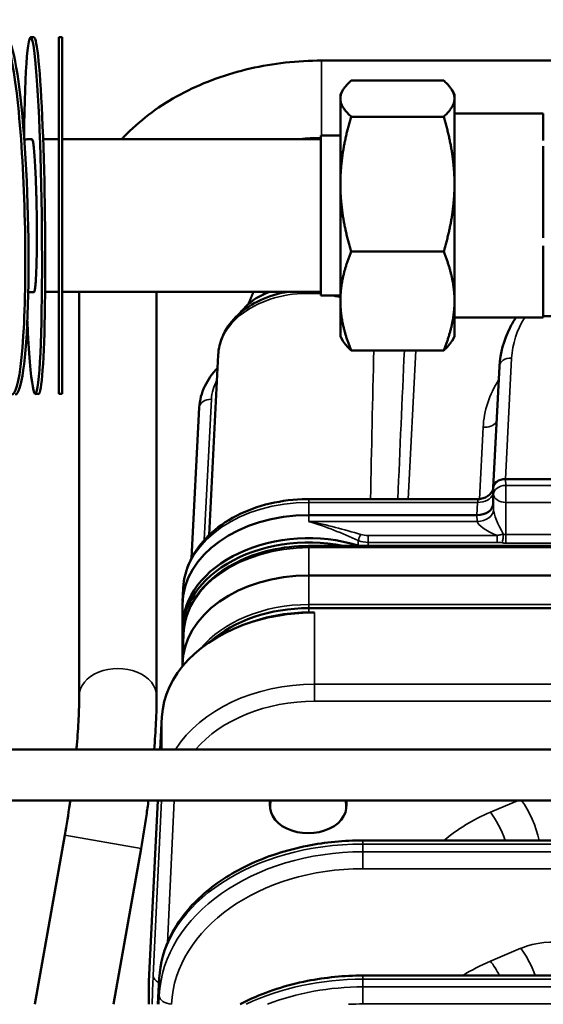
# Model space of a CAD drawing. Header units: inches. Extents: x 1 to 271, y 5 to 171.
# Tile 13 of 256: x 42.26 to 44.83, y 61.5 to 66.33. Entities that reach past the tile are written whole.
import ezdxf

# ---------------------------------------------------------------- set-up
doc = ezdxf.new("R2010")
doc.units = ezdxf.units.IN
doc.header["$LTSCALE"] = 8
doc.header["$MEASUREMENT"] = 0
doc.layers.add('Visible (ANSI)', color=7, linetype='Continuous', lineweight=50)
doc.layers.add('Visible Narrow (ANSI)', color=7, linetype='Continuous', lineweight=35)

msp = doc.modelspace()

# ---------------------------------------------------------------- linework, layer by layer
at = {"layer": 'Visible (ANSI)'}
for p, q in [((42.3287, 66.2453), (42.3127, 66.2451)), ((42.4508, 66.2463), (42.4508, 64.4963)), ((42.4668, 66.2463), (42.4508, 66.2463)), ((42.4668, 66.2463), (42.4668, 64.4963)), ((48.3458, 66.131), (43.7408, 66.131)), ((43.8858, 66.0332), (44.3398, 66.0332)), ((43.8328, 65.9648), (43.8449, 65.9857)), ((44.3928, 65.9648), (44.3807, 65.9857)), ((43.8328, 65.9648), (43.8328, 65.9445)), ((43.8328, 65.9445), (43.8328, 65.5249)), ((44.3928, 65.9445), (44.3928, 65.9648)), ((44.3928, 65.5249), (44.3928, 65.9445)), ((43.8858, 65.8558), (44.3398, 65.8558)), ((44.3928, 65.8713), (44.8288, 65.8713)), ((44.8288, 65.8713), (44.8288, 65.7384)), ((43.7368, 65.7463), (42.4668, 65.7463)), ((43.7368, 64.9793), (43.7368, 65.7633)), ((43.8328, 65.7633), (43.7368, 65.7633)), ((44.8288, 65.7106), (44.8288, 65.2609)), ((43.8328, 65.5249), (43.8328, 64.9516)), ((44.3928, 64.9516), (44.3928, 65.5249)), ((44.8288, 65.223), (44.8288, 64.8937)), ((43.8858, 65.1939), (44.3398, 65.1939)), ((43.7368, 64.9963), (42.4668, 64.9963)), ((42.5508, 64.9963), (42.5508, 63.0143)), ((42.9308, 64.9963), (42.9308, 63.0143)), ((43.4572, 64.9846), (43.4572, 64.9963)), ((43.8328, 64.9793), (43.7368, 64.9793)), ((43.8328, 64.9516), (43.8328, 64.7778)), ((44.3928, 64.7778), (44.3928, 64.9516)), ((44.3928, 64.8713), (44.8288, 64.8713)), ((44.8288, 64.8777), (44.8288, 64.8937)), ((44.8288, 64.8777), (44.8288, 64.8713)), ((45.2373, 64.8777), (44.8288, 64.8777)), ((43.8328, 64.7778), (43.8449, 64.7568)), ((44.3928, 64.7778), (44.3807, 64.7568)), ((43.2331, 64.6877), (43.1894, 63.8044)), ((43.8858, 64.7093), (44.3398, 64.7093)), ((43.995, 64.6334), (43.995, 64.6333)), ((44.6134, 64.6311), (44.583, 64.0369)), ((43.9937, 64.5782), (43.9937, 64.5782)), ((43.993, 64.5498), (43.993, 64.5498)), ((43.9937, 64.5767), (43.9937, 64.5767)), ((42.3517, 64.4955), (42.3357, 64.4953)), ((42.4668, 64.4963), (42.4508, 64.4963)), ((44.1368, 64.489), (44.1368, 64.489)), ((43.9912, 64.4703), (43.9912, 64.4702)), ((43.1024, 63.6906), (43.1402, 64.4289)), ((44.6429, 64.0778), (46.3427, 64.0778)), ((44.5829, 64.0354), (44.5829, 63.9575)), ((43.6778, 63.9799), (44.5095, 63.9799)), ((43.6778, 63.901), (44.503, 63.901)), ((43.8092, 63.8242), (43.8092, 63.8242)), ((43.6778, 63.7501), (46.1003, 63.7501)), ((46.1003, 63.6058), (43.6778, 63.6058)), ((43.0614, 63.5429), (43.0582, 63.4779)), ((43.0578, 63.3494), (43.0578, 63.4626)), ((43.6778, 63.4449), (46.3371, 63.4449)), ((43.7065, 63.4237), (43.6778, 63.4237)), ((43.0609, 63.3929), (43.0599, 63.4116)), ((43.0578, 63.3494), (43.0578, 63.3282)), ((43.0578, 63.1674), (43.0578, 63.3282)), ((43.0632, 63.3183), (43.058, 63.1788)), ((43.0578, 63.1674), (43.0578, 63.1596)), ((43.4055, 63.0257), (43.4055, 63.0257)), ((42.9569, 62.9119), (42.949, 62.7515)), ((43.3528, 62.917), (43.3528, 62.917)), ((43.3584, 62.9194), (43.3584, 62.9194)), ((42.1448, 62.7515), (49.9026, 62.7515)), ((42.1448, 62.5015), (49.9026, 62.5015)), ((42.9367, 62.5015), (42.8928, 61.6135)), ((43.4873, 62.4733), (43.4873, 62.5015)), ((43.8623, 62.4733), (43.8623, 62.5015)), ((42.4802, 62.3315), (42.3339, 61.5015)), ((42.8545, 62.2655), (42.7197, 61.5015)), ((43.9435, 62.3055), (46.1589, 62.3055)), ((43.9435, 61.6425), (46.1589, 61.6425)), ((42.8928, 61.5015), (42.8928, 61.6135)), ((42.9376, 61.5015), (42.9442, 61.6294))]:
    msp.add_line(p, q, dxfattribs=at)
msp.add_arc((44.1966, 64.6486), 0.08, 226.3765, 226.3946, dxfattribs=at)
for centre, major_axis, ratio, start_param, end_param in [((42.198, 65.3675), (0.023, -0.8747), 0.097721, 5.798375, 10.018523), ((42.3242, 65.3702), (0.0115, -0.8749), 0.048923, 5.344309, 10.542798), ((42.2139, 65.3679), (0.023, -0.8747), 0.097721, 0, 3.141593), ((42.3402, 65.3704), (0.0115, -0.8749), 0.048923, 0, 3.141593), ((44.643, 64.0353), (-0.06, 0.0001), 0.707105, 4.714825, 6.284403), ((44.5029, 63.9576), (-0.08, 0.0001), 0.707105, 1.573232, 3.142811), ((43.6778, 63.4626), (-0.62, 0), 0.707107, 4.712389, 6.283185), ((43.6778, 63.3494), (-0.62, 0), 0.707107, 4.309673, 6.283185), ((43.6778, 63.3282), (-0.62, 0), 0.707107, 4.437275, 6.395733), ((43.9717, 63.8373), (-0.13, 0), 0.707107, 1.16808, 1.248723), ((43.6778, 63.1674), (-0.62, 0), 0.707107, 4.712389, 6.283185), ((43.6778, 63.0065), (0.62, 0), 0.707107, 1.570796, 2.466969), ((43.7065, 62.8933), (-0.75, 0), 0.707107, 4.712389, 5.126406), ((43.6778, 62.9853), (-0.62, 0), 0.707107, 4.712389, 5.168443), ((43.7065, 62.8933), (-0.75, 0), 0.707107, 5.126406, 6.248279), ((43.2228, 62.9278), (0.13, 0), 0.707107, 0.768509, 0.769136), ((43.2328, 62.9314), (0.1256, 0), 0.707107, 0.784844, 0.785446), ((43.6778, 63.3282), (0.62, 0), 0.707107, 4.049644, 4.049815), ((43.2228, 62.9066), (0.13, 0), 0.707107, 0.109247, 0.109424), ((43.6778, 62.9853), (-0.62, 0), 0.707107, 0.339242, 0.339309), ((43.6778, 63.0065), (-0.62, 0), 0.707107, 0.372856, 0.37292), ((43.6778, 63.0065), (-0.5838, 0), 0.707107, 0.333971, 0.334054), ((43.6778, 63.0065), (-0.5838, 0), 0.707107, 0.518944, 0.51895), ((43.6778, 62.9853), (0.62, 0), 0.707107, 3.65586, 3.655869), ((43.6778, 63.0065), (-0.62, 0), 0.707107, 0.54444, 0.544442), ((43.6748, 62.4733), (-0.1875, 0), 0.707107, 6.068956, 9.639007)]:
    msp.add_ellipse(centre, major_axis=major_axis, ratio=ratio, start_param=start_param, end_param=end_param, dxfattribs=at)
for points, knots in [([(43.7408, 66.131), (43.622, 66.131), (43.5032, 66.1177), (43.2753, 66.0654), (43.166, 66.0262), (42.9663, 65.9236), (42.8758, 65.8602), (42.7861, 65.7728), (42.7734, 65.7597), (42.761, 65.7463)], [4.712389, 4.712389, 4.712389, 4.712389, 5.0265482, 5.0265482, 5.3407075, 5.3407075, 5.6548668, 5.6548668, 5.7089094, 5.7089094, 5.7089094, 5.7089094]), ([(42.3193, 65.7452), (42.3116, 65.7451), (42.3039, 65.7449), (42.2912, 65.7447), (42.2862, 65.7446), (42.2813, 65.7445)], [4.76922034, 4.76922034, 4.76922034, 4.76922034, 4.77812241, 4.77812241, 4.78388463, 4.78388463, 4.78388463, 4.78388463]), ([(42.3291, 64.9953), (42.33, 64.9953), (42.3307, 64.9964), (42.3326, 65.0015), (42.3337, 65.0071), (42.3358, 65.0233), (42.3368, 65.034), (42.3385, 65.0571), (42.3393, 65.0717), (42.3407, 65.105), (42.3413, 65.1237), (42.3422, 65.1604), (42.3426, 65.1818), (42.3431, 65.2271), (42.3432, 65.2509), (42.3432, 65.2956), (42.3431, 65.3206), (42.3426, 65.371), (42.3422, 65.3963), (42.3413, 65.4422), (42.3407, 65.467), (42.3393, 65.5147), (42.3385, 65.5378), (42.3368, 65.5778), (42.3358, 65.5986), (42.3337, 65.6365), (42.3326, 65.6537), (42.3304, 65.6818), (42.3292, 65.6954), (42.3267, 65.7177), (42.3254, 65.7264), (42.323, 65.7384), (42.3218, 65.7427), (42.3201, 65.7449), (42.3197, 65.7452), (42.3193, 65.7451)], [1.644656, 1.644656, 1.644656, 1.644656, 1.763294, 1.763294, 1.939625, 1.939625, 2.115955, 2.115955, 2.292284, 2.292284, 2.468612, 2.468612, 2.644937, 2.644937, 2.821263, 2.821263, 2.997589, 2.997589, 3.173914, 3.173914, 3.350243, 3.350243, 3.526571, 3.526571, 3.702902, 3.702902, 3.879232, 3.879232, 4.055564, 4.055564, 4.231897, 4.231897, 4.408228, 4.408228, 4.465916, 4.465916, 4.465916, 4.465916]), ([(42.4508, 65.7462), (42.4431, 65.7462), (42.4354, 65.7462), (42.42, 65.7461), (42.4123, 65.7461), (42.3969, 65.746), (42.3892, 65.746), (42.379, 65.7459), (42.3764, 65.7458), (42.3739, 65.7458)], [4.71854983, 4.71854983, 4.71854983, 4.71854983, 4.72745183, 4.72745183, 4.73635383, 4.73635383, 4.74525583, 4.74525583, 4.74815474, 4.74815474, 4.74815474, 4.74815474]), ([(42.3291, 64.9952), (42.3221, 64.9951), (42.3151, 64.995), (42.3057, 64.9949), (42.3033, 64.9948), (42.301, 64.9948)], [4.76971879, 4.76971879, 4.76971879, 4.76971879, 4.77852117, 4.77852117, 4.78146233, 4.78146233, 4.78146233, 4.78146233]), ([(42.4508, 64.9962), (42.4438, 64.9962), (42.4367, 64.9962), (42.4226, 64.9962), (42.4156, 64.9961), (42.4015, 64.996), (42.3944, 64.996), (42.3862, 64.9959), (42.385, 64.9959), (42.3838, 64.9959)], [4.71904754, 4.71904754, 4.71904754, 4.71904754, 4.72785, 4.72785, 4.73665245, 4.73665245, 4.74545491, 4.74545491, 4.74694928, 4.74694928, 4.74694928, 4.74694928]), ([(43.5707, 64.9963), (43.5654, 64.9953), (43.5601, 64.9943), (43.5088, 64.9836), (43.4648, 64.9685), (43.3852, 64.9281), (43.3495, 64.9029), (43.2915, 64.8446), (43.2687, 64.8119), (43.2416, 64.748), (43.2346, 64.718), (43.2331, 64.6877)], [4.959787, 4.959787, 4.959787, 4.959787, 4.998411, 4.998411, 5.334834, 5.334834, 5.669367, 5.669367, 5.991779, 5.991779, 6.248257, 6.248257, 6.248257, 6.248257]), ([(44.6134, 64.6315), (44.6167, 64.6954), (44.6345, 64.7595), (44.6737, 64.8368), (44.6839, 64.8542), (44.6951, 64.8713)], [0.0017572, 0.0017572, 0.0017572, 0.0017572, 0.6670722, 0.6670722, 0.8650241, 0.8650241, 0.8650241, 0.8650241]), ([(43.1402, 64.4292), (43.1421, 64.4648), (43.1516, 64.5005), (43.1825, 64.5654), (43.2038, 64.5956), (43.2298, 64.6226)], [0.0011908, 0.0011908, 0.0011908, 0.0011908, 0.3535285, 0.3535285, 0.6941398, 0.6941398, 0.6941398, 0.6941398]), ([(44.5095, 63.9799), (44.5175, 63.9799), (44.5256, 63.9812), (44.5412, 63.9861), (44.5488, 63.9899), (44.5627, 63.9997), (44.5691, 64.0059), (44.5766, 64.0162), (44.5786, 64.0197), (44.5813, 64.0249), (44.5822, 64.0267), (44.5829, 64.0286)], [0, 0, 0, 0, 0.0612916, 0.0612916, 0.1244964, 0.1244964, 0.1912842, 0.1912842, 0.2219902, 0.2219902, 0.2376243, 0.2376243, 0.2376243, 0.2376243]), ([(43.0614, 63.5429), (43.0637, 63.5896), (43.0758, 63.6359), (43.1183, 63.7242), (43.1493, 63.7659), (43.2259, 63.8396), (43.2716, 63.8716), (43.3731, 63.9239), (43.4289, 63.9442), (43.546, 63.9719), (43.6072, 63.9792), (43.6716, 63.9799), (43.6747, 63.9799), (43.6778, 63.9799)], [0.034928, 0.034928, 0.034928, 0.034928, 0.32811, 0.32811, 0.633829, 0.633829, 0.941003, 0.941003, 1.248176, 1.248176, 1.55535, 1.55535, 1.570796, 1.570796, 1.570796, 1.570796]), ([(43.6813, 63.8695), (43.6804, 63.8697), (43.6794, 63.8699), (43.6783, 63.8701), (43.678, 63.8701), (43.6778, 63.8702)], [-0.007613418, -0.007613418, -0.007613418, -0.007613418, 0, 0, 0.001917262, 0.001917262, 0.001917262, 0.001917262]), ([(43.0632, 63.3183), (43.0649, 63.3647), (43.0768, 63.4108), (43.1192, 63.498), (43.1499, 63.539), (43.2266, 63.6118), (43.2725, 63.6436), (43.3751, 63.6955), (43.4317, 63.7157), (43.5508, 63.7429), (43.6131, 63.75), (43.6763, 63.7501), (43.677, 63.7501), (43.6778, 63.7501)], [0.026189, 0.026189, 0.026189, 0.026189, 0.331276, 0.331276, 0.640197, 0.640197, 0.949119, 0.949119, 1.25804, 1.25804, 1.566962, 1.566962, 1.570796, 1.570796, 1.570796, 1.570796]), ([(42.5508, 63.0143), (42.5508, 62.9801), (42.5499, 62.9423), (42.546, 62.8614), (42.5431, 62.8183), (42.5386, 62.766), (42.538, 62.7588), (42.5373, 62.7515)], [0.8004773, 0.8004773, 0.8004773, 0.8004773, 0.9605728, 0.9605728, 1.1206682, 1.1206682, 1.1460437, 1.1460437, 1.1460437, 1.1460437]), ([(42.9308, 63.0143), (42.9308, 62.9731), (42.9297, 62.9295), (42.9255, 62.8414), (42.9225, 62.7972), (42.9187, 62.7515)], [0.8004773, 0.8004773, 0.8004773, 0.8004773, 0.9605728, 0.9605728, 1.1089161, 1.1089161, 1.1089161, 1.1089161]), ([(42.5075, 62.5015), (42.5067, 62.4956), (42.5058, 62.4896), (42.4975, 62.4333), (42.4892, 62.3823), (42.4802, 62.3315)], [1.421955, 1.421955, 1.421955, 1.421955, 1.4408591, 1.4408591, 1.6009546, 1.6009546, 1.6009546, 1.6009546]), ([(42.8912, 62.5015), (42.8879, 62.4772), (42.8845, 62.4527), (42.8728, 62.3742), (42.864, 62.3198), (42.8545, 62.2655)], [1.3677687, 1.3677687, 1.3677687, 1.3677687, 1.4408591, 1.4408591, 1.6009546, 1.6009546, 1.6009546, 1.6009546]), ([(42.9442, 61.6294), (42.9479, 61.7021), (42.9682, 61.7751), (43.0377, 61.9113), (43.0884, 61.976), (43.215, 62.0914), (43.2934, 62.1432), (43.4687, 62.2265), (43.568, 62.2587), (43.7591, 62.2965), (43.8517, 62.3054), (43.9435, 62.3054)], [0, 0, 0, 0, 0.762088, 0.762088, 1.533597, 1.533597, 2.33304, 2.33304, 3.147047, 3.147047, 3.846391, 3.846391, 3.846391, 3.846391]), ([(43.3403, 61.5015), (43.3534, 61.5084), (43.3667, 61.5151), (43.4687, 61.5636), (43.568, 61.5958), (43.7591, 61.6336), (43.8518, 61.6425), (43.9435, 61.6425)], [2.208483, 2.208483, 2.208483, 2.208483, 2.333052, 2.333052, 3.147059, 3.147059, 3.846392, 3.846392, 3.846392, 3.846392])]:
    msp.add_open_spline(points, degree=3, knots=knots, dxfattribs=at)
for points, weights in [([(43.8858, 66.0332), (43.8328, 65.9857), (43.8328, 65.9445)], [1.08082679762, 1.07908713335, 1]), ([(44.3928, 65.9445), (44.3928, 65.9857), (44.3398, 66.0332)], [1, 1.07908713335, 1.08082679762]), ([(43.8328, 65.9445), (43.8328, 65.9034), (43.8858, 65.8558)], [1, 1.07908713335, 1.08082679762]), ([(44.3398, 65.8558), (44.3928, 65.9034), (44.3928, 65.9445)], [1.08082679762, 1.07908713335, 1]), ([(43.8858, 65.8558), (43.8328, 65.6785), (43.8328, 65.5249)], [1.08082679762, 1.07908713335, 1]), ([(44.3928, 65.5249), (44.3928, 65.6785), (44.3398, 65.8558)], [1, 1.07908713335, 1.08082679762]), ([(43.8328, 65.5249), (43.8328, 65.3713), (43.8858, 65.1939)], [1, 1.07908713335, 1.08082679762]), ([(44.3398, 65.1939), (44.3928, 65.3713), (44.3928, 65.5249)], [1.08082679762, 1.07908713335, 1]), ([(43.8858, 65.1939), (43.8328, 65.064), (43.8328, 64.9516)], [1.08082679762, 1.07908713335, 1]), ([(44.3928, 64.9516), (44.3928, 65.064), (44.3398, 65.1939)], [1, 1.07908713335, 1.08082679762]), ([(43.4066, 64.9963), (43.3944, 64.9694), (43.3817, 64.9367)], [1.00115821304, 1.02021014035, 1.01889214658]), ([(43.8328, 64.9516), (43.8328, 64.8391), (43.8858, 64.7093)], [1, 1.07908713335, 1.08082679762]), ([(44.3398, 64.7093), (44.3928, 64.8391), (44.3928, 64.9516)], [1.08082679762, 1.07908713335, 1]), ([(43.8858, 64.7093), (43.8579, 64.7344), (43.8449, 64.7568)], [1.08082679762, 1.07990883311, 1.05745477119]), ([(44.3807, 64.7568), (44.3677, 64.7344), (44.3398, 64.7093)], [1.05745477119, 1.07990883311, 1.08082679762])]:
    msp.add_rational_spline(points, weights, degree=2, dxfattribs=at)
for points in [[(43.7368, 65.751), (43.7022, 65.7509), (43.6677, 65.7493), (43.6335, 65.7463)], [(43.3663, 64.9222), (43.3975, 64.9541), (43.4387, 64.9794), (43.4859, 64.9963)], [(43.3426, 64.8941), (43.3497, 64.9039), (43.3576, 64.9133), (43.3663, 64.9222)], [(43.06, 63.4116), (43.0599, 63.413), (43.0598, 63.4144), (43.0598, 63.4157)], [(43.3402, 63.002), (43.3402, 63.002), (43.3402, 63.002), (43.3402, 63.002)]]:
    msp.add_open_spline(points, degree=3, dxfattribs=at)
at = {"layer": 'Visible Narrow (ANSI)'}
for p, q in [((43.7408, 66.131), (43.7408, 65.7633)), ((43.3663, 64.9126), (43.3663, 64.9222)), ((44.1657, 63.9799), (44.203, 64.7093)), ((44.6429, 64.0778), (44.6733, 64.6719)), ((44.1379, 64.5124), (44.1379, 64.5124)), ((43.1648, 63.7792), (43.2001, 64.4697)), ((43.9877, 64.3167), (43.9878, 64.3167)), ((44.1292, 64.3167), (44.1292, 64.3167)), ((44.5334, 64.3319), (44.5154, 63.9801)), ((43.986, 64.2334), (43.9859, 64.2334)), ((44.1256, 64.2334), (44.1255, 64.2334)), ((44.6444, 64.0469), (44.6429, 64.0778)), ((44.6444, 64.0469), (44.6444, 63.9636)), ((46.3412, 64.0469), (44.6444, 64.0469)), ((44.5829, 64.0354), (44.5844, 64.0045)), ((44.5844, 64.0045), (44.5844, 63.9267)), ((43.6778, 63.9799), (43.6778, 63.9638)), ((43.6778, 63.9638), (44.5062, 63.9638)), ((43.6778, 63.901), (43.6778, 63.9638)), ((44.5062, 63.9638), (44.503, 63.901)), ((44.5844, 63.9267), (44.5829, 63.9575)), ((44.6444, 63.8059), (44.6444, 63.9636)), ((44.6444, 63.9636), (46.3412, 63.9636)), ((43.6778, 63.8702), (43.6778, 63.901)), ((44.5045, 63.8702), (43.6778, 63.8702)), ((43.7198, 63.8572), (43.7198, 63.8572)), ((44.503, 63.901), (44.5045, 63.8702)), ((44.6444, 63.8059), (44.6444, 63.7642)), ((46.4867, 63.8059), (44.6444, 63.8059)), ((43.9207, 63.7764), (43.9202, 63.7529)), ((43.9697, 63.7672), (43.9697, 63.8015)), ((44.6023, 63.8015), (43.9697, 63.8015)), ((43.9697, 63.7672), (44.6023, 63.7672)), ((43.9697, 63.7501), (43.9697, 63.7672)), ((44.6023, 63.7672), (44.6023, 63.8015)), ((44.6444, 63.7642), (46.295, 63.7642)), ((43.6778, 63.7501), (43.6778, 63.7416)), ((43.6778, 63.7416), (46.1003, 63.7416)), ((43.6778, 63.7416), (43.6778, 63.6058)), ((43.9208, 63.7528), (43.9208, 63.7501)), ((43.6778, 63.6058), (43.6778, 63.4626)), ((43.0593, 63.4328), (43.0578, 63.4626)), ((43.0593, 63.4328), (43.0593, 63.3796)), ((43.6778, 63.4626), (43.6778, 63.4449)), ((46.4189, 63.4626), (43.6778, 63.4626)), ((43.6778, 63.4449), (43.6778, 63.4237)), ((43.7065, 63.0717), (43.7065, 63.4237)), ((43.0593, 63.298), (43.0593, 63.2128)), ((43.0578, 63.1674), (43.0581, 63.1599)), ((43.6751, 63.0712), (43.6751, 63.0712)), ((43.7065, 62.9884), (43.7065, 63.0717)), ((46.1003, 63.0717), (43.7065, 63.0717)), ((43.3017, 62.9851), (43.3017, 62.9851)), ((43.7065, 62.9884), (46.1003, 62.9884)), ((42.9569, 62.9119), (42.9569, 62.7515)), ((42.9549, 62.5015), (42.914, 61.6434)), ((44.7057, 62.5015), (44.5692, 62.4438)), ((42.9835, 61.801), (43.0169, 62.5011)), ((42.4802, 62.3315), (42.8545, 62.2655)), ((43.9435, 62.3055), (43.9435, 62.2879)), ((43.9435, 62.2879), (46.1589, 62.2879)), ((43.9435, 62.2497), (43.9435, 62.2879)), ((43.9435, 62.1664), (43.9435, 62.2497)), ((46.1589, 62.2497), (43.9435, 62.2497)), ((43.9435, 62.1664), (46.1589, 62.1664)), ((44.7179, 61.7761), (44.5692, 61.7133)), ((43.9435, 61.6425), (43.9435, 61.625)), ((42.9377, 61.5015), (42.9441, 61.6279)), ((42.9441, 61.6279), (42.9441, 61.5449)), ((43.9435, 61.625), (46.1589, 61.625)), ((43.9435, 61.5868), (43.9435, 61.625)), ((43.9435, 61.5034), (43.9435, 61.5868)), ((46.1589, 61.5868), (43.9435, 61.5868)), ((42.9441, 61.5449), (42.9421, 61.5015)), ((42.9955, 61.5031), (42.9955, 61.5031)), ((43.0041, 61.5015), (43.0041, 61.5025)), ((43.9435, 61.5034), (46.1589, 61.5034))]:
    msp.add_line(p, q, dxfattribs=at)
for centre, major_axis, ratio, start_param, end_param in [((43.6748, 64.6767), (-0.442, 0), 0.707107, 4.57166, 6.248257), ((43.6748, 64.6767), (0.442, 0), 0.707107, 1.205262, 1.316631), ((45.4928, 64.6524), (0.82, 0), 0.682414, 2.73978, 3.106686), ((44.1849, 64.7481), (-0.0763, -0.0239), 0.690362, 0.836159, 0.83626), ((44.6733, 64.6281), (-0.0599, 0.0031), 0.730909, 4.749774, 6.283185), ((44.1966, 64.6486), (0.0798, -0.006), 0.706113, 4.016976, 4.017255), ((43.6398, 64.4592), (0.44, 0), 0.682414, 2.789033, 3.106686), ((45.4928, 64.3091), (-0.96, 0), 0.682414, 5.879207, 6.248279), ((44.1239, 64.2964), (-0.31, 0), 0.707107, 5.15268, 5.152758), ((44.1239, 64.3028), (0.31, 0), 0.676042, 2.011273, 2.011352), ((43.2001, 64.4258), (-0.0599, 0.0031), 0.730909, 4.749774, 6.283185), ((44.5334, 64.3905), (-0.0799, 0.0041), 0.730909, 1.608181, 2.577103), ((44.6444, 64.006), (-0.0599, -0.0029), 0.681583, 4.679876, 6.249454), ((44.1239, 63.6789), (0.47, 0), 0.731799, 1.879234, 1.879246), ((44.1239, 63.6789), (0.47, 0), 0.731799, 1.586687, 1.586701), ((44.5062, 64.0223), (0.0799, -0.0041), 0.730909, 4.749774, 6.035973), ((44.6444, 64.006), (-0.06, 0), 0.707107, 0.034907, 1.570796), ((43.6778, 63.5277), (-0.6168, 0), 0.707107, 4.712389, 6.248257), ((44.506, 63.9199), (0.0035, 0.06), 0.057425, 0.008632, 0.753811), ((44.506, 63.9199), (0.0035, 0.06), 0.057425, 5.53576, 5.535953), ((44.5045, 63.9247), (0.0799, 0.0038), 0.681583, 4.679876, 6.249454), ((44.6444, 63.8293), (-0.0571, 0.1073), 0.172453, 0.348278, 1.690307), ((44.6444, 63.8293), (-0.1394, 0.0461), 0.275446, 0.125731, 1.35626), ((43.9325, 63.7952), (0.012, 0.0275), 0.161917, 1.216529, 2.389636), ((44.627, 63.7859), (-0.0043, -0.0297), 0.131463, 0.829741, 2.366285), ((44.6444, 63.8505), (-0.06, 0), 0.744146, 1.376935, 1.570796), ((44.1239, 63.5698), (-0.31, 0), 0.744544, 5.25564, 5.255656), ((44.6439, 63.6583), (-0.1322, 0.0627), 0.673473, 5.1434, 5.326144), ((44.6444, 63.83), (0.09, 0), 0.731799, 4.518528, 4.712389), ((43.6778, 63.3069), (-0.6148, 0), 0.707107, 4.712389, 6.256996), ((43.6778, 63.0278), (-0.6148, 0), 0.707107, 4.712389, 5.759435), ((42.7408, 63.0143), (0.19, 0), 0.707107, 0, 3.141593), ((43.7065, 62.5243), (-0.75, 0), 0.729824, 4.712389, 5.855228), ((43.7065, 62.4834), (0.69, 0), 0.731799, 1.570796, 2.581904), ((43.2328, 62.9533), (-0.1245, 0), 0.707107, 3.712431, 3.712879), ((43.0169, 62.542), (0.0599, -0.0029), 0.681583, 4.627269, 4.744902), ((43.7065, 62.4834), (0.69, 0), 0.731799, 3.10577, 3.106686), ((44.7179, 62.3771), (-0.0739, 0.175), 0.341155, 4.152331, 5.349941), ((45.0092, 61.8861), (-0.88, 0), 0.731799, 5.235988, 5.574092), ((44.5692, 62.3143), (-0.0739, 0.175), 0.341155, 4.519455, 5.391661), ((43.9435, 61.604), (1, 0), 0.683896, 1.570796, 3.106686), ((43.9435, 61.6479), (-0.94, 0), 0.682414, 4.985553, 4.98797), ((43.9435, 61.5194), (-1, 0), 0.730318, 4.712389, 6.248279), ((43.9435, 61.4785), (0.94, 0), 0.731799, 1.570796, 3.106686), ((43.9435, 61.6479), (-0.94, 0), 0.682414, 5.966171, 5.966655), ((44.8729, 61.5796), (-0.31, 0), 0.731799, 3.700098, 5.235988), ((44.7179, 61.6465), (0.0739, -0.175), 0.341155, 1.405136, 2.250069), ((45.0092, 61.1556), (-0.88, 0), 0.731799, 5.235988, 5.425768), ((44.5692, 61.5837), (0.0739, -0.175), 0.341155, 1.766773, 2.250069), ((42.9143, 61.4729), (-0.0062, -0.25), 0.024678, 3.962507, 4.598385), ((42.9739, 61.6419), (-0.0599, 0.0029), 0.681583, 0.033731, 1.062347), ((43.0041, 61.6264), (-0.0599, 0.0031), 0.730909, 0.001108, 0.036167), ((43.0041, 61.6264), (-0.0599, 0.0031), 0.730909, 6.241884, 6.244146), ((43.9435, 60.9411), (1, 0), 0.683896, 1.570796, 2.181102), ((43.9435, 60.8565), (-1, 0), 0.730318, 4.712389, 5.200479), ((43.9435, 60.985), (-0.94, 0), 0.682414, 4.985551, 4.98797), ((43.0041, 61.5434), (-0.0599, 0.0029), 0.681583, 0.033731, 1.603309), ((43.9435, 60.8156), (0.94, 0), 0.731799, 1.570796, 1.645777)]:
    msp.add_ellipse(centre, major_axis=major_axis, ratio=ratio, start_param=start_param, end_param=end_param, dxfattribs=at)
for points in [[(43.9969, 64.7093), (43.9909, 64.4679), (43.9857, 64.2244), (43.9807, 63.9799)], [(44.1146, 63.9799), (44.1251, 64.2237), (44.1357, 64.4671), (44.1468, 64.7093)], [(43.9325, 63.8065), (43.8511, 63.8303), (43.7658, 63.8541), (43.6813, 63.8695)], [(43.9697, 63.8015), (43.9569, 63.8015), (43.9441, 63.8032), (43.9325, 63.8065)], [(43.9207, 63.7764), (43.9359, 63.7702), (43.9528, 63.7672), (43.9697, 63.7672)]]:
    msp.add_open_spline(points, degree=3, dxfattribs=at)
for points, knots in [([(43.6778, 63.8702), (43.678, 63.8701), (43.6783, 63.87), (43.7599, 63.8468), (43.8422, 63.8113), (43.9207, 63.7764)], [-0.0019173, -0.0019173, -0.0019173, -0.0019173, 0, 0, 0.6941432, 0.6941432, 0.6941432, 0.6941432]), ([(44.6328, 63.8067), (44.6301, 63.8065), (44.6274, 63.8062), (44.6246, 63.8058), (44.6241, 63.8058), (44.6235, 63.8057), (44.623, 63.8056), (44.6203, 63.8052), (44.6176, 63.8048), (44.6149, 63.8043), (44.6122, 63.8038), (44.6096, 63.8033), (44.6069, 63.8027), (44.6054, 63.8023), (44.6038, 63.802), (44.6023, 63.8015)], [-0.0632796, -0.0632796, -0.0632796, -0.0632796, -0.04615195, -0.04615195, -0.04615195, -0.04284639, -0.04284639, -0.04284639, -0.02601523, -0.02601523, -0.02601523, -0.00948691, -0.00948691, -0.00948691, -0.00000077, -0.00000077, -0.00000077, -0.00000077]), ([(43.0598, 63.4157), (43.0595, 63.4212), (43.0594, 63.4267), (43.0593, 63.4324), (43.0593, 63.4326), (43.0593, 63.4328)], [0.84402285, 0.84402285, 0.84402285, 0.84402285, 0.8913809, 0.8913809, 0.89329816, 0.89329816, 0.89329816, 0.89329816]), ([(43.0593, 63.4328), (43.0593, 63.4326), (43.0593, 63.4324), (43.0594, 63.4189), (43.0599, 63.4055), (43.0608, 63.3923)], [-0.8932982, -0.8932982, -0.8932982, -0.8932982, -0.8913809, -0.8913809, -0.7688419, -0.7688419, -0.7688419, -0.7688419])]:
    msp.add_open_spline(points, degree=3, knots=knots, dxfattribs=at)

doc.saveas('drawing.dxf')
